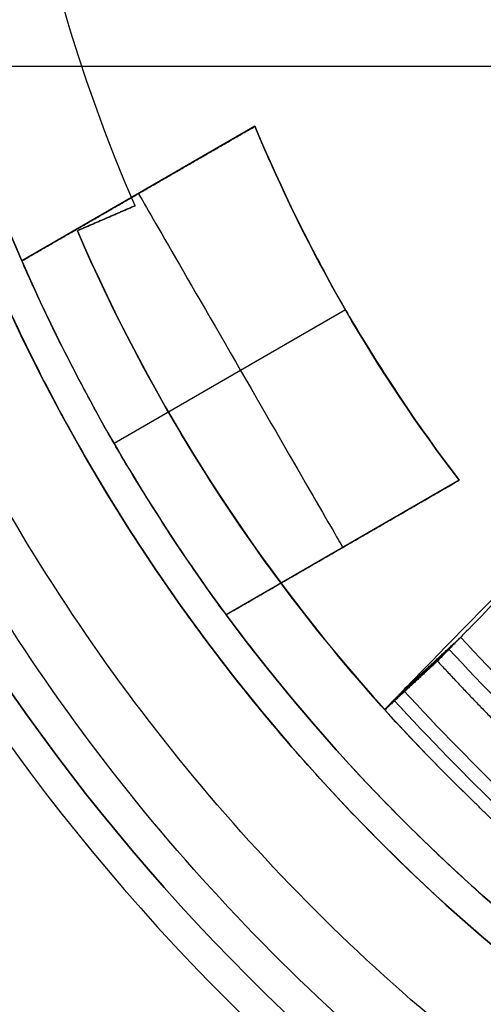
# Model space of a CAD drawing. Header units: millimetres. Extents: x 0 to 290, y -65 to 65.
# Tile 247 of 256: x 269.28 to 270.75, y 9.02 to 12.15. Entities that reach past the tile are written whole.
import ezdxf

# ---------------------------------------------------------------- set-up
doc = ezdxf.new("R2010")
doc.units = ezdxf.units.MM
doc.layers.add('Layer 01', color=7, linetype='Continuous', true_color=0x000000)

# ---------------------------------------------------------------- blocks, each defined once
blk = doc.blocks.new('Block 01')
at = {"layer": 'Layer 01'}
for p, q in [((270.0253, 11.8093, -56.775), (269.2837, 11.3812, -56.775)), ((269.6545, 11.5953, -57.35), (269.6545, 11.5953, -56.2)), ((269.6437, 11.5565, -46.6), (269.4601, 11.4771, -46.6)), ((269.5519, 11.5168, -46.7), (269.5519, 11.5168, -46.5)), ((270.3132, 11.225, -58), (269.5771, 10.8, -58)), ((270.6753, 10.6835, -56.775), (269.9337, 10.2554, -56.775)), ((270.6753, 10.6835, -57.35), (269.9337, 10.2554, -57.35)), ((270.3045, 10.4694, -57.35), (270.3045, 10.4694, -56.2)), ((270.6437, 10.1468, -46.256), (270.4591, 9.9757, -46.2545)), ((270.5586, 10.0715, -45.8209), (270.5586, 10.0641, -46.7))]:
    blk.add_line(p, q, dxfattribs=at)
at = {"layer": 'Layer 01', "extrusion": (9.13859e-18, 0, -1)}
blk.add_arc((-274.6, 13.7, 49), 8.6, 270, 90, dxfattribs=at)
at = {"layer": 'Layer 01'}
for centre, radius, start, end in [((274.6, 13.7, -50), 8.6, 90, 270), ((274.6, 13.7, -49), 6.6, 90, 270), ((274.6, 13.7, -51.7), 6.5, 90, 270), ((274.6, 13.7, -49.1), 6.5, 90, 270), ((274.6, 13.7, -58.85), 5.9, 90, 270), ((274.6, 13.7, -57.1), 5.8, 116.4346, 203.5654), ((274.6, 13.7, -56.7), 7.6, 146.96737, 244.66497), ((274.6, 13.7, -60), 7.6, 176.93853, 243.78729), ((274.6, 13.7, -57.1), 5.8, 216.4346, 353.5654), ((274.6, 13.7, -57.1), 4.95, 202.4545, 217.5455), ((274.6, 13.7, -46.6), 5.6, 203.3875, 221.9951)]:
    blk.add_arc(centre, radius, start, end, dxfattribs=at)
at = {"layer": 'Layer 01', "extrusion": (0, 0, -1)}
for centre, radius, start in [((-274.6, 13.7, 49.5), 8.6, 270), ((-274.6, 13.7, 46.6), 5.4, 336.6125)]:
    blk.add_arc(centre, radius, start, 90, dxfattribs=at)
at = {"layer": 'Layer 01', "extrusion": (9.13859e-18, -4.67462e-16, -1)}
blk.add_arc((-274.6, 13.7, 53.4), 7.6, 270, 90, dxfattribs=at)
at = {"layer": 'Layer 01', "extrusion": (9.13859e-18, -3.99591e-32, -1)}
blk.add_arc((-274.6, 13.7, 46.5), 6.5, 270, 90, dxfattribs=at)
at = {"layer": 'Layer 01', "extrusion": (9.13859e-18, -4.40228e-32, -1)}
blk.add_arc((-274.6, 13.7, 59.7), 5.9, 270, 90, dxfattribs=at)
at = {"layer": 'Layer 01', "extrusion": (1.82025e-18, -1.19597e-18, -1)}
blk.add_arc((-274.6, 13.7, 46.5), 5.4, 336.6125, 90, dxfattribs=at)
at = {"layer": 'Layer 01', "extrusion": (1.43994e-18, -9.46089e-19, -1)}
blk.add_arc((-274.6, 13.7, 46.7), 5.4, 336.6125, 90, dxfattribs=at)
at = {"layer": 'Layer 01', "extrusion": (5.74097e-16, -1.15478e-15, -1)}
blk.add_arc((-274.6, 13.7, 56.2), 5.8, 336.4346, 63.5654, dxfattribs=at)
at = {"layer": 'Layer 01', "extrusion": (5.72909e-16, 4.04387e-16, -1)}
blk.add_arc((-274.6, 13.7, 56.2), 5.8, 186.4346, 323.5654, dxfattribs=at)
at = {"layer": 'Layer 01', "extrusion": (3.82886e-14, 1.57947e-14, -1)}
blk.add_arc((-274.6, 13.7, 56.2), 4.95, 322.4545, 337.5455, dxfattribs=at)
at = {"layer": 'Layer 01', "extrusion": (-0.866025, -0.5, -1.42109e-14)}
blk.add_arc((125.4355, -57.35, -239.3253), 0.65, 180, 360, dxfattribs=at)
at = {"layer": 'Layer 01', "extrusion": (-9.94804e-17, -6.89867e-17, -1)}
blk.add_arc((-274.6, 13.7, 46.5), 5.6, 313.9072, 336.6125, dxfattribs=at)
at = {"layer": 'Layer 01', "extrusion": (2.21274e-14, 9.54116e-15, -1)}
blk.add_arc((-274.6, 13.7, 46.7), 5.6, 317.9986, 336.6125, dxfattribs=at)
at = {"layer": 'Layer 01', "extrusion": (0.715722, -0.698385, -6.05573e-15)}
blk.add_arc((196.5627, -45.87, 186.6068), 0.4874, 90, 173, dxfattribs=at)
at = {"layer": 'Layer 01', "extrusion": (0.715722, -0.698385, 1.12868e-14)}
blk.add_arc((196.5627, -45.87, 186.6194), 0.2377, 90, 173, dxfattribs=at)
at = {"layer": 'Layer 01', "extrusion": (-0.085112, -0.087225, -0.992546)}
for centre, radius in [((187.1068, -210.0877, 21.5731), 9.65), ((187.1068, -210.0877, 22.0058), 9.65), ((187.1068, -210.0877, 21.5731), 9.9), ((187.1068, -210.0877, 21.9304), 9.9)]:
    blk.add_arc(centre, radius, 90, 92.89496, dxfattribs=at)
at = {"layer": 'Layer 01'}
for points, knots in [([(274.6, 7.3035, -37.3394), (274.3845, 7.3034, -37.3481), (274.1686, 7.3141, -37.3547), (273.736, 7.358, -37.3636), (273.5193, 7.3913, -37.3658), (272.8829, 7.5226, -37.3654), (272.4718, 7.6521, -37.356), (271.875, 7.9092, -37.3263), (271.6784, 8.0061, -37.3137), (271.3001, 8.2173, -37.2831), (271.1177, 8.3317, -37.2651), (270.5904, 8.7008, -37.2028), (270.2638, 8.9824, -37.1497), (269.6705, 9.6098, -37.0166), (269.4101, 9.9486, -36.9382), (269.0725, 10.4927, -36.7999), (268.9694, 10.6794, -36.7504), (268.7847, 11.0568, -36.6463), (268.7025, 11.2484, -36.5914), (268.4854, 11.8311, -36.4179), (268.3795, 12.2311, -36.2902), (268.2466, 13.0485, -36.01), (268.2215, 13.4532, -35.8618), (268.2463, 14.2549, -35.5497), (268.2967, 14.6532, -35.3852), (268.4723, 15.4367, -35.0429), (268.5953, 15.8128, -34.8691), (268.908, 16.5361, -34.5182), (269.0991, 16.8854, -34.34), (269.5459, 17.545, -33.9878), (269.7982, 17.8514, -33.816), (270.3625, 18.4183, -33.4851), (270.6777, 18.6805, -33.3247), (271.3531, 19.139, -33.0326), (271.7144, 19.3374, -32.8997), (272.49, 19.6669, -32.668), (272.8947, 19.7935, -32.5722), (273.7314, 19.9652, -32.4283), (274.1688, 20.0099, -32.3802), (274.6, 20.0096, -32.3603)], [0, 0, 0, 0, 0.651269, 0.651269, 1.302537, 1.302537, 2.605075, 2.605075, 3.256343, 3.256343, 3.907612, 3.907612, 5.210149, 5.210149, 6.512687, 6.512687, 7.163955, 7.163955, 7.815224, 7.815224, 9.117762, 9.117762, 10.420299, 10.420299, 11.722836, 11.722836, 13.025374, 13.025374, 14.327911, 14.327911, 15.630448, 15.630448, 16.932986, 16.932986, 18.235523, 18.235523, 19.53806, 19.53806, 20.840598, 20.840598, 20.840598, 20.840598]), ([(274.6, 7.5, -60), (273.7884, 7.5, -60), (272.9772, 7.6614, -60), (271.4776, 8.2825, -60), (270.7898, 8.7421, -60), (269.6421, 9.8898, -60), (269.1825, 10.5776, -60), (268.5614, 12.0772, -60), (268.4, 12.8884, -60), (268.4, 14.5116, -60), (268.5614, 15.3228, -60), (269.1825, 16.8224, -60), (269.6421, 17.5102, -60), (270.7898, 18.6579, -60), (271.4776, 19.1175, -60), (272.9772, 19.7386, -60), (273.7884, 19.9, -60), (274.6, 19.9, -60)], [-19.602468, -19.602468, -19.602468, -19.602468, -17.152159, -17.152159, -14.701851, -14.701851, -12.251542, -12.251542, -9.801234, -9.801234, -7.350925, -7.350925, -4.900617, -4.900617, -2.450308, -2.450308, 0, 0, 0, 0]), ([(274.6, 7.8, -58), (274.4198, 7.8, -58), (274.1505, 7.8123, -58), (273.8379, 7.8482, -58), (273.682, 7.8716, -58), (273.6153, 7.8827, -58), (273.5708, 7.8904, -58), (273.5499, 7.8942, -58), (273.3386, 7.9332, -58), (273.0604, 7.9987, -58), (272.7422, 8.0987, -58), (272.6072, 8.1465, -58), (272.5175, 8.1795, -58), (272.4745, 8.1959, -58), (272.2432, 8.2875, -58), (271.9723, 8.4108, -58), (271.7114, 8.5545, -58), (271.5398, 8.6547, -58), (271.4566, 8.7061, -58), (271.0311, 8.9842, -58), (270.7156, 9.2406, -58), (270.2843, 9.6718, -58), (270.0807, 9.8975, -58), (269.8642, 10.1786, -58), (269.7759, 10.3028, -58), (269.7181, 10.3865, -58), (269.689, 10.4298, -58), (269.5528, 10.638, -58), (269.4027, 10.895, -58), (269.2507, 11.2075, -58), (269.1906, 11.344, -58), (269.1516, 11.4357, -58), (269.1318, 11.4839, -58), (269.0439, 11.7058, -58), (268.9517, 11.9762, -58), (268.8674, 12.2989, -58), (268.831, 12.4621, -58), (268.8166, 12.5324, -58), (268.8074, 12.5793, -58), (268.8026, 12.6043, -58), (268.7329, 12.9805, -58), (268.7001, 13.3398, -58), (268.7, 13.8801, -58), (268.7123, 14.1494, -58), (268.7482, 14.462, -58), (268.7715, 14.6179, -58), (268.7827, 14.6847, -58), (268.7904, 14.7291, -58), (268.7942, 14.7501, -58), (268.8332, 14.9614, -58), (268.8987, 15.2396, -58), (268.9987, 15.5578, -58), (269.0465, 15.6928, -58), (269.0795, 15.7825, -58), (269.0959, 15.8255, -58), (269.1875, 16.0568, -58), (269.3108, 16.3277, -58), (269.4545, 16.5886, -58), (269.5547, 16.7602, -58), (269.6061, 16.8434, -58), (269.8842, 17.2689, -58), (270.1406, 17.5844, -58), (270.5718, 18.0157, -58), (270.7975, 18.2193, -58), (271.0786, 18.4358, -58), (271.2028, 18.5241, -58), (271.2865, 18.5819, -58), (271.3298, 18.611, -58), (271.538, 18.7472, -58), (271.795, 18.8973, -58), (272.1075, 19.0493, -58), (272.244, 19.1094, -58), (272.3357, 19.1484, -58), (272.3839, 19.1682, -58), (272.6058, 19.2561, -58), (272.8762, 19.3483, -58), (273.1989, 19.4326, -58), (273.3621, 19.469, -58), (273.4324, 19.4834, -58), (273.4793, 19.4926, -58), (273.5042, 19.4974, -58), (273.8812, 19.5672, -58), (274.2391, 19.6001, -58), (274.6, 19.6, -58)], [0, 0, 0, 0, 0.579641, 0.869462, 1.014372, 1.086828, 1.086828, 1.159283, 1.159283, 1.738924, 2.028745, 2.173655, 2.173655, 2.318565, 2.318565, 2.898207, 3.188027, 3.188027, 3.477848, 3.477848, 4.637131, 4.637131, 5.216772, 5.506593, 5.651503, 5.651503, 5.796413, 5.796413, 6.376055, 6.665875, 6.810786, 6.810786, 6.955696, 6.955696, 7.535338, 7.825158, 7.970069, 8.042524, 8.042524, 8.114979, 8.114979, 9.274262, 9.274262, 9.853903, 10.143724, 10.288634, 10.361089, 10.361089, 10.433544, 10.433544, 11.013186, 11.303006, 11.447917, 11.447917, 11.592827, 11.592827, 12.172468, 12.462289, 12.462289, 12.75211, 12.75211, 13.911392, 13.911392, 14.491034, 14.780854, 14.925765, 14.925765, 15.070675, 15.070675, 15.650316, 15.940137, 16.085047, 16.085047, 16.229958, 16.229958, 16.809599, 17.09942, 17.24433, 17.316785, 17.316785, 17.38924, 17.38924, 18.548523, 18.548523, 18.548523, 18.548523]), ([(272.6163, 19.1502, -58), (272.4197, 19.0786, -58), (272.1324, 18.9562, -58), (271.8101, 18.7868, -58), (271.6748, 18.7086, -58), (271.5852, 18.6552, -58), (271.5417, 18.6285, -58), (271.135, 18.3709, -58), (270.8014, 18.1037, -58), (270.3475, 17.65, -58), (270.1342, 17.4118, -58), (269.9092, 17.1142, -58), (269.8179, 16.9824, -58), (269.7582, 16.8937, -58), (269.7281, 16.8476, -58), (269.4766, 16.4507, -58), (269.2927, 16.0761, -58), (269.0783, 15.4875, -58), (268.9875, 15.1889, -58), (268.9211, 14.8839, -58), (268.8823, 14.6791, -58), (268.8659, 14.5782, -58), (268.7946, 14.0481, -58), (268.7849, 13.6208, -58), (268.8407, 12.9814, -58), (268.886, 12.6649, -58), (268.9694, 12.3012, -58), (269.0116, 12.1466, -58), (269.0412, 12.0438, -58), (269.0572, 11.9911, -58), (269.1996, 11.5434, -58), (269.3676, 11.1629, -58), (269.5771, 10.8, -58)], [0, 0, 0, 0, 0.633472, 0.950208, 1.108576, 1.108576, 1.266944, 1.266944, 2.533887, 2.533887, 3.167359, 3.484095, 3.642463, 3.642463, 3.800831, 3.800831, 5.067775, 5.067775, 5.701247, 6.017983, 6.017983, 6.334719, 6.334719, 7.601662, 7.601662, 8.235134, 8.55187, 8.710238, 8.710238, 8.868606, 8.868606, 10.13555, 10.13555, 10.13555, 10.13555]), ([(269.5771, 10.8, -58), (269.7322, 10.5313, -58), (269.9936, 10.1516, -58), (270.3485, 9.7492, -58), (270.5384, 9.5582, -58), (270.6225, 9.4785, -58), (270.6792, 9.4258, -58), (270.7061, 9.4012, -58), (271.2256, 8.9372, -58), (271.7748, 8.5925, -58), (272.6832, 8.216, -58), (273.1469, 8.0679, -58), (273.7043, 7.9652, -58), (273.9872, 7.9314, -58), (274.1296, 7.9188, -58), (274.1909, 7.9144, -58), (274.2318, 7.9117, -58), (274.2534, 7.9103, -58), (274.8916, 7.8742, -58), (275.5024, 7.9373, -58), (276.4005, 8.1778, -58), (276.8348, 8.3318, -58), (277.3154, 8.5705, -58), (277.5493, 8.7047, -58), (277.6481, 8.7653, -58), (277.7137, 8.8065, -58), (277.7445, 8.8262, -58), (278.3272, 9.2079, -58), (278.8023, 9.6492, -58), (279.401, 10.4292, -58), (279.6641, 10.8387, -58), (279.9076, 11.3506, -58), (280.0135, 11.615, -58), (280.0624, 11.7494, -58), (280.0826, 11.8074, -58), (280.0958, 11.8462, -58), (280.1027, 11.8668, -58), (280.3028, 12.4738, -58), (280.3999, 13.0788, -58), (280.4, 13.7, -58)], [0, 0, 0, 0, 0.951729, 1.427593, 1.665525, 1.784491, 1.784491, 1.903458, 1.903458, 3.806915, 3.806915, 4.758644, 5.234508, 5.472441, 5.591407, 5.65089, 5.65089, 5.710373, 5.710373, 7.61383, 7.61383, 8.565559, 9.041423, 9.279356, 9.398322, 9.398322, 9.517288, 9.517288, 11.420745, 11.420745, 12.372474, 12.848339, 13.086271, 13.205237, 13.26472, 13.26472, 13.324203, 13.324203, 15.227661, 15.227661, 15.227661, 15.227661]), ([(270.0253, 11.8093, -57.35), (270.0253, 11.8093, -57.4116), (270.0281, 11.801, -57.4856), (270.0501, 11.7484, -57.6463), (270.0699, 11.7032, -57.7336), (270.1341, 11.5636, -57.8863), (270.1727, 11.4861, -57.9347), (270.2467, 11.3436, -57.9913), (270.2822, 11.2787, -58), (270.3444, 11.1709, -58), (270.3831, 11.1075, -57.9911), (270.4695, 10.9722, -57.9343), (270.517, 10.9004, -57.8862), (270.6061, 10.7747, -57.7327), (270.635, 10.7354, -57.646), (270.6694, 10.6901, -57.4855), (270.6753, 10.6835, -57.4116), (270.6753, 10.6835, -57.35)], [0, 0, 0, 0, 0.257371, 0.257371, 0.514742, 0.514742, 0.772114, 0.772114, 1.029485, 1.029485, 1.286856, 1.286856, 1.544227, 1.544227, 1.801598, 1.801598, 2.058969, 2.058969, 2.058969, 2.058969]), ([(269.5771, 10.8, -58), (269.5461, 10.8537, -58), (269.5103, 10.9186, -57.9913), (269.4354, 11.0605, -57.9347), (269.3963, 11.1372, -57.8868), (269.33, 11.2765, -57.7331), (269.3097, 11.3209, -57.6463), (269.2867, 11.3729, -57.4856), (269.2837, 11.3812, -57.4116), (269.2837, 11.3812, -57.35)], [0, 0, 0, 0, 0.257303, 0.257303, 0.514606, 0.514606, 0.77191, 0.77191, 1.029213, 1.029213, 1.029213, 1.029213]), ([(269.9337, 10.2554, -57.35), (269.9337, 10.2554, -57.4116), (269.9281, 10.2621, -57.4856), (269.8946, 10.3079, -57.646), (269.8664, 10.3475, -57.7326), (269.7793, 10.4741, -57.886), (269.732, 10.5468, -57.9345), (269.6465, 10.6828, -57.9913), (269.608, 10.7463, -58), (269.5771, 10.8, -58)], [0, 0, 0, 0, 0.257297, 0.257297, 0.514593, 0.514593, 0.77189, 0.77189, 1.029187, 1.029187, 1.029187, 1.029187])]:
    blk.add_open_spline(points, degree=3, knots=knots, dxfattribs=at)
for points, degree in [([(286.2417, 12, 39.5594), (269.1209, 12, 39.8582), (252, 12, 40.1571)], 2), ([(270.0253, 11.8093, -56.2), (269.6545, 11.5953, -56.2), (269.2837, 11.3812, -56.2)], 2), ([(269.2837, 11.3812, -57.35), (269.6545, 11.5953, -57.35), (270.0253, 11.8093, -57.35)], 2), ([(270.0253, 11.8093, -56.2), (270.0253, 11.8093, -56.775), (270.0253, 11.8093, -57.35)], 2), ([(269.4601, 11.4771, -46.7), (269.5519, 11.5168, -46.7), (269.6437, 11.5565, -46.7)], 2), ([(269.6437, 11.5565, -46.5), (269.5519, 11.5168, -46.5), (269.4601, 11.4771, -46.5)], 2), ([(269.6437, 11.5565, -46.7), (269.6437, 11.5565, -46.6), (269.6437, 11.5565, -46.5)], 2), ([(269.4601, 11.4771, -46.5), (269.4601, 11.4771, -46.6), (269.4601, 11.4771, -46.7)], 2), ([(269.2837, 11.3812, -57.35), (269.2837, 11.3812, -56.775), (269.2837, 11.3812, -56.2)], 2), ([(269.9337, 10.2554, -56.2), (270.3045, 10.4694, -56.2), (270.6753, 10.6835, -56.2)], 2), ([(269.9337, 10.2554, -57.35), (270.3045, 10.4694, -57.35), (270.6753, 10.6835, -57.35)], 2), ([(270.6753, 10.6835, -57.35), (270.6753, 10.6835, -56.775), (270.6753, 10.6835, -56.2)], 2), ([(269.9337, 10.2554, -56.2), (269.9337, 10.2554, -56.775), (269.9337, 10.2554, -57.35)], 2), ([(270.4972, 10.0147, -45.8106), (270.5883, 10.099, -45.8258), (270.6793, 10.1832, -45.841)], 2), ([(270.6793, 10.1832, -45.841), (270.6425, 10.1455, -46.2705), (270.6057, 10.1077, -46.7)], 2), ([(270.6057, 10.1077, -46.7), (270.5221, 10.0303, -46.7), (270.4385, 9.9528, -46.7)], 2), ([(270.4377, 9.9537, -46.5049), (270.4674, 9.9842, -46.1578), (270.4972, 10.0147, -45.8106)], 2), ([(270.4377, 9.9537, -46.5049), (270.5272, 9.8542, -46.5201), (270.6202, 9.7581, -46.5184), (270.7164, 9.6654, -46.5)], 3)]:
    blk.add_open_spline(points, degree=degree, dxfattribs=at)
for points, weights, degree in [([(270.6057, 10.1077, -46.7), (270.7161, 9.9884, -46.7), (270.8295, 9.872, -46.7), (270.9458, 9.7585, -46.7)], [1, 0.999787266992, 0.999787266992, 1], 3), ([(270.4385, 9.9528, -46.7), (270.4382, 9.9531, -46.635), (270.4379, 9.9534, -46.5699), (270.4377, 9.9537, -46.5049)], [1, 0.999999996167, 0.999999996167, 1], 3), ([(270.7871, 9.5958, -46.5), (270.7516, 9.6304, -46.5), (270.7164, 9.6654, -46.5)], [1, 0.99998726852, 1], 2)]:
    blk.add_rational_spline(points, weights, degree=degree, dxfattribs=at)

msp = doc.modelspace()

# ---------------------------------------------------------------- block references
at = {"layer": 'Layer 01'}
msp.add_blockref('Block 01', (0, 0), dxfattribs=at)

doc.saveas('drawing.dxf')
